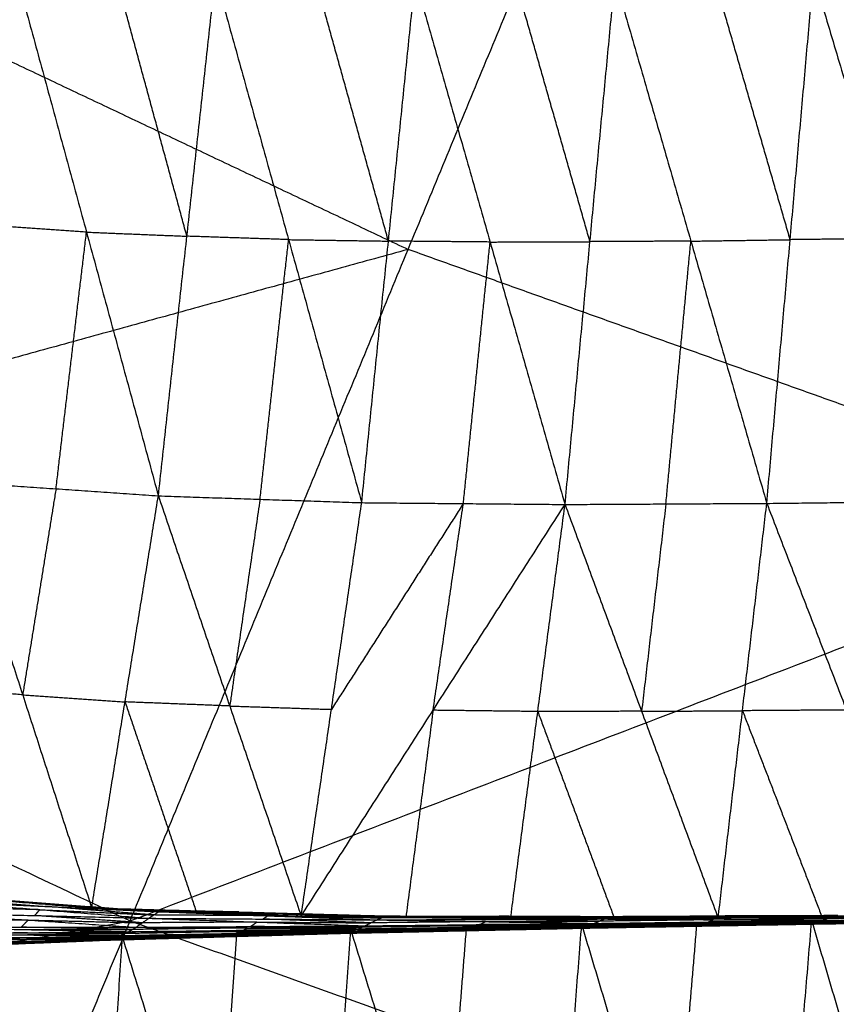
# Model space of a CAD drawing. Header units: millimetres. Extents: x -106 to 110, y -96 to 120.
# Tile 112 of 256: x -29.67 to -25.98, y -63.23 to -58.78. Entities that reach past the tile are written whole.
import ezdxf

# ---------------------------------------------------------------- set-up
doc = ezdxf.new("R2010")
doc.units = ezdxf.units.MM
doc.header["$MEASUREMENT"] = 0
doc.layers.add('Default', color=7, linetype='Continuous', true_color=0x000000)

msp = doc.modelspace()

# ---------------------------------------------------------------- linework, layer by layer
at = {"layer": 'Default'}
for points in [[(-36.3506, -59.4553, 5.5886), (-31.503, -58.1218, 5.1322), (-26.6554, -56.7884, 4.6759)], [(-29.1674, -62.8527, 5.5886), (-27.9114, -59.8205, 5.1322), (-26.6554, -56.7884, 4.6759)], [(-26.6554, -56.7884, 4.6759), (-23.2178, -58.0183, 4.6759), (-19.7802, -59.2483, 4.6759)], [(-31.503, -58.1218, 5.1322), (-29.7072, -58.9712, 5.1322), (-27.9114, -59.8205, 5.1322)], [(-29.6893, -58.5513, -1.081), (-29.3646, -59.7423, -0.4131), (-29.0399, -60.9333, 0.2549)], [(-28.9109, -59.7609, -0.4601), (-29.0733, -59.1654, -0.7941), (-29.2357, -58.5698, -1.128)], [(-29.0399, -60.9333, 0.2549), (-28.9109, -59.7609, -0.4601), (-28.782, -58.5884, -1.1751)], [(-28.782, -58.5884, -1.1751), (-28.4516, -59.7762, -0.5013), (-28.1213, -60.964, 0.1724)], [(-28.0004, -59.7829, -0.5418), (-28.1656, -59.189, -0.8787), (-28.3308, -58.5951, -1.2155)], [(-28.1213, -60.964, 0.1724), (-28.0004, -59.7829, -0.5418), (-27.8796, -58.6018, -1.256)], [(-27.8796, -58.6018, -1.256), (-27.5411, -59.787, -0.5798), (-27.2027, -60.9721, 0.0963)], [(-27.0899, -59.7854, -0.6146), (-27.2592, -59.1928, -0.9527), (-27.4284, -58.6003, -1.2908)], [(-27.2027, -60.9721, 0.0963), (-27.0899, -59.7854, -0.6146), (-26.9772, -58.5987, -1.3256)], [(-26.9772, -58.5987, -1.3256), (-26.6341, -59.783, -0.6491), (-26.2911, -60.9672, 0.0274)], [(-26.1855, -59.7764, -0.6787), (-26.357, -59.1842, -1.017), (-26.5285, -58.5921, -1.3553)], [(-26.2911, -60.9672, 0.0274), (-26.1855, -59.7764, -0.6787), (-26.0799, -58.5855, -1.3849)], [(-26.0799, -58.5855, -1.3849), (-25.727, -59.7713, -0.7101), (-25.3741, -60.957, -0.0353)], [(-29.1674, -62.8527, 5.5886), (-24.4738, -61.0505, 5.1322), (-19.7802, -59.2483, 4.6759)], [(-36.3506, -59.4553, 5.5886), (-32.759, -61.154, 5.5886), (-29.1674, -62.8527, 5.5886)], [(-29.3646, -59.7423, -0.4131), (-29.5958, -59.7263, -0.3909), (-29.827, -59.7103, -0.3687)], [(-29.5023, -60.9013, 0.2992), (-29.4335, -60.3218, -0.0569), (-29.3646, -59.7423, -0.4131)], [(-29.3646, -59.7423, -0.4131), (-29.1378, -59.7516, -0.4366), (-28.9109, -59.7609, -0.4601)], [(-28.4516, -59.7762, -0.5013), (-28.6813, -59.7685, -0.4807), (-28.9109, -59.7609, -0.4601)], [(-28.5806, -60.9487, 0.2137), (-28.5161, -60.3624, -0.1438), (-28.4516, -59.7762, -0.5013)], [(-28.4516, -59.7762, -0.5013), (-28.226, -59.7795, -0.5216), (-28.0004, -59.7829, -0.5418)], [(-27.5411, -59.787, -0.5798), (-27.7708, -59.7849, -0.5608), (-28.0004, -59.7829, -0.5418)], [(-27.662, -60.9681, 0.1344), (-27.6016, -60.3775, -0.2227), (-27.5411, -59.787, -0.5798)], [(-27.5411, -59.787, -0.5798), (-27.3155, -59.7862, -0.5972), (-27.0899, -59.7854, -0.6146)], [(-26.6341, -59.783, -0.6491), (-26.862, -59.7842, -0.6319), (-27.0899, -59.7854, -0.6146)], [(-26.7469, -60.9697, 0.0619), (-26.6905, -60.3763, -0.2936), (-26.6341, -59.783, -0.6491)], [(-26.6341, -59.783, -0.6491), (-26.4098, -59.7797, -0.6639), (-26.1855, -59.7764, -0.6787)], [(-25.727, -59.7713, -0.7101), (-25.9562, -59.7738, -0.6944), (-26.1855, -59.7764, -0.6787)], [(-27.9114, -59.8205, 5.1322), (-30.3352, -60.4873, 5.3604), (-32.759, -61.154, 5.5886)], [(-24.4738, -61.0505, 5.1322), (-26.1926, -60.4355, 5.1322), (-27.9114, -59.8205, 5.1322)], [(-29.9647, -60.8693, 0.3436), (-29.6529, -61.8317, 1.4257), (-29.3411, -62.7941, 2.5078)], [(-29.9647, -60.8693, 0.3436), (-29.5023, -60.9013, 0.2992), (-29.0399, -60.9333, 0.2549)], [(-29.5023, -60.9013, 0.2992), (-29.5776, -61.3665, 0.8625), (-29.6529, -61.8317, 1.4257)], [(-29.3411, -62.7941, 2.5078), (-29.1905, -61.8637, 1.3814), (-29.0399, -60.9333, 0.2549)], [(-29.0399, -60.9333, 0.2549), (-28.7174, -61.8822, 1.3446), (-28.3948, -62.831, 2.4343)], [(-29.0399, -60.9333, 0.2549), (-28.5806, -60.9487, 0.2137), (-28.1213, -60.964, 0.1724)], [(-28.5806, -60.9487, 0.2137), (-28.649, -61.4154, 0.7791), (-28.7174, -61.8822, 1.3446)], [(-26.2911, -60.9672, 0.0274), (-25.8326, -60.9621, -0.0039), (-25.3741, -60.957, -0.0353)], [(-28.3948, -62.831, 2.4343), (-28.258, -61.8975, 1.3034), (-28.1213, -60.964, 0.1724)], [(-28.3948, -62.831, 2.4343), (-27.7987, -61.9016, 1.2653), (-27.2027, -60.9721, 0.0963)], [(-27.662, -60.9681, 0.1344), (-27.96, -61.4328, 0.7189), (-28.258, -61.8975, 1.3034)], [(-28.1213, -60.964, 0.1724), (-27.662, -60.9681, 0.1344), (-27.2027, -60.9721, 0.0963)], [(-27.7987, -61.9016, 1.2653), (-27.7304, -61.4348, 0.6999), (-27.662, -60.9681, 0.1344)], [(-27.4486, -62.8423, 2.3593), (-27.3257, -61.9072, 1.2278), (-27.2027, -60.9721, 0.0963)], [(-27.2027, -60.9721, 0.0963), (-26.7469, -60.9697, 0.0619), (-26.2911, -60.9672, 0.0274)], [(-27.2027, -60.9721, 0.0963), (-26.8567, -61.9061, 1.1911), (-26.5108, -62.84, 2.2859)], [(-26.7469, -60.9697, 0.0619), (-26.8018, -61.4379, 0.6265), (-26.8567, -61.9061, 1.1911)], [(-26.5108, -62.84, 2.2859), (-26.4009, -61.9036, 1.1567), (-26.2911, -60.9672, 0.0274)], [(-26.2911, -60.9672, 0.0274), (-25.9311, -61.9004, 1.1213), (-25.5712, -62.8336, 2.2153)], [(-29.6529, -61.8317, 1.4257), (-29.8913, -61.8125, 1.4431), (-30.1298, -61.7933, 1.4605)], [(-29.6529, -61.8317, 1.4257), (-29.4217, -61.8477, 1.4035), (-29.1905, -61.8637, 1.3814)], [(-29.1905, -61.8637, 1.3814), (-29.0292, -62.3382, 1.9262), (-28.868, -62.8126, 2.4711)], [(-28.7174, -61.8822, 1.3446), (-28.9539, -61.873, 1.363), (-29.1905, -61.8637, 1.3814)], [(-28.7174, -61.8822, 1.3446), (-28.4877, -61.8898, 1.324), (-28.258, -61.8975, 1.3034)], [(-27.7987, -61.9016, 1.2653), (-27.8602, -62.3691, 1.8311), (-27.9217, -62.8367, 2.3968)], [(-27.3257, -61.9072, 1.2278), (-27.5622, -61.9044, 1.2466), (-27.7987, -61.9016, 1.2653)], [(-26.8567, -61.9061, 1.1911), (-27.0912, -61.9066, 1.2095), (-27.3257, -61.9072, 1.2278)], [(-27.3257, -61.9072, 1.2278), (-27.1527, -62.3742, 1.7752), (-26.9797, -62.8412, 2.3226)], [(-26.8567, -61.9061, 1.1911), (-26.6288, -61.9048, 1.1739), (-26.4009, -61.9036, 1.1567)], [(-25.9311, -61.9004, 1.1213), (-26.166, -61.902, 1.139), (-26.4009, -61.9036, 1.1567)], [(-26.4009, -61.9036, 1.1567), (-26.2209, -62.3702, 1.7036), (-26.041, -62.8368, 2.2506)], [(-30.2949, -62.7173, 2.5773), (-29.818, -62.7557, 2.5426), (-29.3411, -62.7941, 2.5078)], [(-30.2949, -62.7173, 2.5773), (-29.6664, -62.7642, 2.5138), (-29.0378, -62.8111, 2.4502)], [(-30.1808, -62.7402, 2.5421), (-29.8665, -62.7636, 2.5104), (-29.5523, -62.7871, 2.4786)], [(-30.0667, -62.7631, 2.5069), (-29.5748, -62.802, 2.4709), (-29.083, -62.8408, 2.4348)], [(-30.0667, -62.7631, 2.5069), (-29.5523, -62.7871, 2.4786), (-29.0378, -62.8111, 2.4502)], [(-29.6664, -62.7642, 2.5138), (-29.4279, -62.7834, 2.4964), (-29.1895, -62.8026, 2.479)], [(-30.1156, -62.8162, 2.4833), (-29.6283, -62.8488, 2.4659), (-29.141, -62.8815, 2.4484)], [(-30.1156, -62.8162, 2.4833), (-29.5993, -62.8285, 2.459), (-29.083, -62.8408, 2.4348)], [(-29.5748, -62.802, 2.4709), (-29.833, -62.7958, 2.483), (-30.0911, -62.7896, 2.4951)], [(-29.5993, -62.8285, 2.459), (-29.5871, -62.8152, 2.465), (-29.5748, -62.802, 2.4709)], [(-29.5748, -62.802, 2.4709), (-29.3176, -62.814, 2.4567), (-29.0604, -62.826, 2.4425)], [(-29.0604, -62.826, 2.4425), (-29.3063, -62.8065, 2.4605), (-29.5523, -62.7871, 2.4786)], [(-29.3411, -62.7941, 2.5078), (-29.1895, -62.8026, 2.479), (-29.0378, -62.8111, 2.4502)], [(-29.3411, -62.7941, 2.5078), (-28.868, -62.8126, 2.4711), (-28.3948, -62.831, 2.4343)], [(-29.3411, -62.7941, 2.5078), (-28.6765, -62.8123, 2.4453), (-28.012, -62.8304, 2.3827)], [(-29.1895, -62.8026, 2.479), (-28.8572, -62.8117, 2.4477), (-28.5249, -62.8207, 2.4164)], [(-28.6765, -62.8123, 2.4453), (-28.933, -62.8074, 2.4621), (-29.1895, -62.8026, 2.479)], [(-29.083, -62.8408, 2.4348), (-29.0604, -62.826, 2.4425), (-29.0378, -62.8111, 2.4502)], [(-28.5455, -62.8295, 2.4115), (-28.803, -62.8277, 2.427), (-29.0604, -62.826, 2.4425)], [(-29.0378, -62.8111, 2.4502), (-28.5455, -62.8295, 2.4115), (-28.0532, -62.8479, 2.3727)], [(-29.0378, -62.8111, 2.4502), (-28.5249, -62.8207, 2.4164), (-28.012, -62.8304, 2.3827)], [(-28.868, -62.8126, 2.4711), (-28.7723, -62.8124, 2.4582), (-28.6765, -62.8123, 2.4453)], [(-28.6765, -62.8123, 2.4453), (-28.44, -62.8215, 2.4269), (-28.2034, -62.8307, 2.4085)], [(-28.0326, -62.8391, 2.3777), (-28.2788, -62.8299, 2.3971), (-28.5249, -62.8207, 2.4164)], [(-25.9995, -62.8356, 2.2271), (-25.487, -62.8312, 2.1897), (-24.9745, -62.8267, 2.1523)], [(-39.1256, -64.6468, 6.9532), (-34.1465, -63.7498, 6.2709), (-29.1674, -62.8527, 5.5886)], [(-31.4201, -68.2913, 6.9532), (-30.2937, -65.572, 6.2709), (-29.1674, -62.8527, 5.5886)], [(-29.6283, -62.8488, 2.4659), (-29.8874, -62.8487, 2.4787), (-30.1466, -62.8485, 2.4916)], [(-29.6593, -62.8812, 2.4742), (-29.6438, -62.865, 2.47), (-29.6283, -62.8488, 2.4659)], [(-29.6283, -62.8488, 2.4659), (-29.3701, -62.855, 2.4537), (-29.112, -62.8612, 2.4416)], [(-29.112, -62.8612, 2.4416), (-29.3556, -62.8448, 2.4503), (-29.5993, -62.8285, 2.459)], [(-29.1674, -62.8527, 5.5886), (-25.4265, -64.1912, 5.5886), (-21.6857, -65.5297, 5.5886)], [(-29.141, -62.8815, 2.4484), (-29.112, -62.8612, 2.4416), (-29.083, -62.8408, 2.4348)], [(-28.5945, -62.8579, 2.4095), (-28.8533, -62.8596, 2.4255), (-29.112, -62.8612, 2.4416)], [(-29.083, -62.8408, 2.4348), (-28.5945, -62.8579, 2.4095), (-28.1061, -62.875, 2.3841)], [(-29.083, -62.8408, 2.4348), (-28.5681, -62.8444, 2.4038), (-28.0532, -62.8479, 2.3727)], [(-28.6235, -62.8783, 2.4163), (-28.609, -62.8681, 2.4129), (-28.5945, -62.8579, 2.4095)], [(-28.5945, -62.8579, 2.4095), (-28.3371, -62.8597, 2.3939), (-28.0797, -62.8615, 2.3784)], [(-28.5681, -62.8444, 2.4038), (-28.5568, -62.8369, 2.4076), (-28.5455, -62.8295, 2.4115)], [(-28.0797, -62.8615, 2.3784), (-28.3239, -62.8529, 2.3911), (-28.5681, -62.8444, 2.4038)], [(-28.5455, -62.8295, 2.4115), (-28.2891, -62.8343, 2.3946), (-28.0326, -62.8391, 2.3777)], [(-28.3948, -62.831, 2.4343), (-28.2034, -62.8307, 2.4085), (-28.012, -62.8304, 2.3827)], [(-28.3948, -62.831, 2.4343), (-27.9217, -62.8367, 2.3968), (-27.4486, -62.8423, 2.3593)], [(-28.2411, -62.9095, 2.4226), (-27.6842, -62.8899, 2.3812), (-27.1272, -62.8703, 2.3398)], [(-28.2034, -62.8307, 2.4085), (-27.9668, -62.8335, 2.3897), (-27.7303, -62.8363, 2.371)], [(-28.1707, -62.8926, 2.4286), (-27.6489, -62.8815, 2.3842), (-27.1272, -62.8703, 2.3398)], [(-28.1061, -62.875, 2.3841), (-28.0797, -62.8615, 2.3784), (-28.0532, -62.8479, 2.3727)], [(-28.1061, -62.875, 2.3841), (-27.5883, -62.8695, 2.3477), (-27.0705, -62.864, 2.3112)], [(-27.5619, -62.8559, 2.3419), (-27.8208, -62.8587, 2.3602), (-28.0797, -62.8615, 2.3784)], [(-28.0532, -62.8479, 2.3727), (-28.0326, -62.8391, 2.3777), (-28.012, -62.8304, 2.3827)], [(-28.0532, -62.8479, 2.3727), (-27.5391, -62.846, 2.3373), (-27.025, -62.844, 2.3019)], [(-28.0532, -62.8479, 2.3727), (-27.5619, -62.8559, 2.3419), (-27.0705, -62.864, 2.3112)], [(-27.5185, -62.8372, 2.3423), (-27.7755, -62.8382, 2.36), (-28.0326, -62.8391, 2.3777)], [(-28.012, -62.8304, 2.3827), (-27.7303, -62.8363, 2.371), (-27.4486, -62.8423, 2.3593)], [(-28.012, -62.8304, 2.3827), (-27.5185, -62.8372, 2.3423), (-27.025, -62.844, 2.3019)], [(-28.012, -62.8304, 2.3827), (-27.5009, -62.8314, 2.3459), (-26.9899, -62.8323, 2.3091)], [(-27.7303, -62.8363, 2.371), (-27.826, -62.8365, 2.3839), (-27.9217, -62.8367, 2.3968)], [(-27.2193, -62.8373, 2.3342), (-27.4748, -62.8368, 2.3526), (-27.7303, -62.8363, 2.371)], [(-27.6015, -62.8743, 2.3503), (-27.3426, -62.8715, 2.3321), (-27.0838, -62.8688, 2.3138)], [(-27.5883, -62.8695, 2.3477), (-27.5751, -62.8627, 2.3448), (-27.5619, -62.8559, 2.3419)], [(-27.0838, -62.8688, 2.3138), (-27.336, -62.8692, 2.3308), (-27.5883, -62.8695, 2.3477)], [(-27.5619, -62.8559, 2.3419), (-27.3048, -62.855, 2.3242), (-27.0477, -62.854, 2.3065)], [(-27.5391, -62.846, 2.3373), (-27.5288, -62.8416, 2.3398), (-27.5185, -62.8372, 2.3423)], [(-27.0477, -62.854, 2.3065), (-27.2934, -62.85, 2.3219), (-27.5391, -62.846, 2.3373)], [(-27.5185, -62.8372, 2.3423), (-27.263, -62.8377, 2.3239), (-27.0074, -62.8382, 2.3055)], [(-27.0074, -62.8382, 2.3055), (-27.2542, -62.8348, 2.3257), (-27.5009, -62.8314, 2.3459)], [(-27.5009, -62.8314, 2.3459), (-27.3601, -62.8343, 2.34), (-27.2193, -62.8373, 2.3342)], [(-27.4486, -62.8423, 2.3593), (-27.2193, -62.8373, 2.3342), (-26.9899, -62.8323, 2.3091)], [(-27.4486, -62.8423, 2.3593), (-26.9797, -62.8412, 2.3226), (-26.5108, -62.84, 2.2859)], [(-27.3412, -65.5954, 0.9719), (-27.2342, -64.2329, 1.6558), (-27.1272, -62.8703, 2.3398)], [(-27.2193, -62.8373, 2.3342), (-26.9848, -62.8367, 2.3158), (-26.7503, -62.8362, 2.2975)], [(-27.1888, -62.8867, 2.3394), (-26.6385, -62.8699, 2.2983), (-26.0881, -62.8532, 2.2571)], [(-27.1888, -62.8867, 2.3394), (-26.6632, -62.877, 2.2982), (-26.1375, -62.8674, 2.257)], [(-27.1888, -62.8867, 2.3394), (-27.158, -62.8785, 2.3396), (-27.1272, -62.8703, 2.3398)], [(-27.158, -62.8785, 2.3396), (-26.8828, -62.8701, 2.319), (-26.6076, -62.8618, 2.2984)], [(-26.6385, -62.8699, 2.2983), (-26.8982, -62.8742, 2.3189), (-27.158, -62.8785, 2.3396)], [(-27.1563, -62.886, 2.3305), (-26.6469, -62.8767, 2.2938), (-26.1375, -62.8674, 2.257)], [(-27.1563, -62.886, 2.3305), (-26.6333, -62.8767, 2.2901), (-26.1102, -62.8674, 2.2498)], [(-27.1272, -62.8703, 2.3398), (-26.6076, -62.8618, 2.2984), (-26.0881, -62.8532, 2.2571)], [(-27.1272, -62.8703, 2.3398), (-26.7229, -64.219, 1.6073), (-26.3186, -65.5677, 0.8748)], [(-27.1256, -62.8812, 2.3225), (-26.6051, -62.8726, 2.2829), (-26.0845, -62.8641, 2.2432)], [(-27.1256, -62.8812, 2.3225), (-26.6179, -62.8743, 2.2861), (-26.1102, -62.8674, 2.2498)], [(-26.5907, -62.8688, 2.2799), (-26.851, -62.8731, 2.2997), (-27.1113, -62.8774, 2.3195)], [(-27.097, -62.8735, 2.3165), (-26.5787, -62.8659, 2.2775), (-26.0604, -62.8583, 2.2384)], [(-27.097, -62.8735, 2.3165), (-27.0838, -62.8688, 2.3138), (-27.0705, -62.864, 2.3112)], [(-27.097, -62.8735, 2.3165), (-26.5907, -62.8688, 2.2799), (-26.0845, -62.8641, 2.2432)], [(-26.5655, -62.8612, 2.2748), (-26.8246, -62.865, 2.2943), (-27.0838, -62.8688, 2.3138)], [(-27.0705, -62.864, 2.3112), (-27.0477, -62.854, 2.3065), (-27.025, -62.844, 2.3019)], [(-27.0705, -62.864, 2.3112), (-26.5543, -62.8575, 2.2727), (-26.0381, -62.851, 2.2342)], [(-27.0705, -62.864, 2.3112), (-26.5655, -62.8612, 2.2748), (-26.0604, -62.8583, 2.2384)], [(-26.5315, -62.8475, 2.268), (-26.7896, -62.8508, 2.2873), (-27.0477, -62.854, 2.3065)], [(-27.025, -62.844, 2.3019), (-27.0074, -62.8382, 2.3055), (-26.9899, -62.8323, 2.3091)], [(-27.025, -62.844, 2.3019), (-26.5122, -62.8398, 2.2645), (-25.9995, -62.8356, 2.2271)], [(-27.025, -62.844, 2.3019), (-26.5315, -62.8475, 2.268), (-26.0381, -62.851, 2.2342)], [(-26.4947, -62.834, 2.2681), (-26.7511, -62.8361, 2.2868), (-27.0074, -62.8382, 2.3055)], [(-26.9899, -62.8323, 2.3091), (-26.4797, -62.8297, 2.2714), (-25.9694, -62.8272, 2.2336)], [(-26.9899, -62.8323, 2.3091), (-26.7503, -62.8362, 2.2975), (-26.5108, -62.84, 2.2859)], [(-26.9899, -62.8323, 2.3091), (-26.4947, -62.834, 2.2681), (-25.9995, -62.8356, 2.2271)], [(-26.7503, -62.8362, 2.2975), (-26.865, -62.8387, 2.31), (-26.9797, -62.8412, 2.3226)], [(-26.7503, -62.8362, 2.2975), (-26.615, -62.833, 2.2844), (-26.4797, -62.8297, 2.2714)], [(-26.2401, -62.8336, 2.2597), (-26.4952, -62.8349, 2.2786), (-26.7503, -62.8362, 2.2975)], [(-26.6076, -62.8618, 2.2984), (-26.6653, -63.5404, 1.9529), (-26.7229, -64.219, 1.6073)], [(-26.6632, -62.877, 2.2982), (-26.6508, -62.8735, 2.2983), (-26.6385, -62.8699, 2.2983)], [(-26.6469, -62.8767, 2.2938), (-26.3854, -62.872, 2.2736), (-26.1239, -62.8674, 2.2534)], [(-26.6385, -62.8699, 2.2983), (-26.3756, -62.8651, 2.2777), (-26.1128, -62.8603, 2.2571)], [(-26.1239, -62.8674, 2.2534), (-26.3786, -62.8721, 2.2718), (-26.6333, -62.8767, 2.2901)], [(-26.6179, -62.8743, 2.2861), (-26.3577, -62.87, 2.2663), (-26.0974, -62.8657, 2.2465)], [(-26.0974, -62.8657, 2.2465), (-26.3512, -62.8692, 2.2647), (-26.6051, -62.8726, 2.2829)], [(-26.6051, -62.8726, 2.2829), (-26.5979, -62.8707, 2.2814), (-26.5907, -62.8688, 2.2799)], [(-26.5907, -62.8688, 2.2799), (-26.3316, -62.865, 2.2604), (-26.0725, -62.8612, 2.2408)], [(-26.5787, -62.8659, 2.2775), (-26.5721, -62.8635, 2.2761), (-26.5655, -62.8612, 2.2748)], [(-26.0725, -62.8612, 2.2408), (-26.3256, -62.8635, 2.2591), (-26.5787, -62.8659, 2.2775)], [(-26.5655, -62.8612, 2.2748), (-26.3074, -62.8579, 2.2556), (-26.0493, -62.8547, 2.2363)], [(-26.5543, -62.8575, 2.2727), (-26.5429, -62.8525, 2.2704), (-26.5315, -62.8475, 2.268)], [(-26.0493, -62.8547, 2.2363), (-26.3018, -62.8561, 2.2545), (-26.5543, -62.8575, 2.2727)], [(-26.5315, -62.8475, 2.268), (-26.2752, -62.8454, 2.2493), (-26.0188, -62.8433, 2.2306)], [(-26.5122, -62.8398, 2.2645), (-26.5035, -62.8369, 2.2663), (-26.4947, -62.834, 2.2681)], [(-26.0188, -62.8433, 2.2306), (-26.2655, -62.8416, 2.2475), (-26.5122, -62.8398, 2.2645)], [(-26.5108, -62.84, 2.2859), (-26.2401, -62.8336, 2.2597), (-25.9694, -62.8272, 2.2336)], [(-26.5108, -62.84, 2.2859), (-26.041, -62.8368, 2.2506), (-25.5712, -62.8336, 2.2153)], [(-26.4947, -62.834, 2.2681), (-26.2396, -62.8327, 2.2492), (-25.9845, -62.8314, 2.2303)], [(-25.9845, -62.8314, 2.2303), (-26.2321, -62.8306, 2.2508), (-26.4797, -62.8297, 2.2714)], [(-26.3186, -65.5677, 0.8748), (-26.2033, -64.2105, 1.566), (-26.0881, -62.8532, 2.2571)], [(-26.2401, -62.8336, 2.2597), (-26.0052, -62.832, 2.2421), (-25.7703, -62.8304, 2.2244)], [(-26.041, -62.8368, 2.2506), (-26.1405, -62.8352, 2.2552), (-26.2401, -62.8336, 2.2597)], [(-26.1375, -62.8674, 2.257), (-25.5912, -62.8523, 2.218), (-25.0448, -62.8372, 2.1789)], [(-26.1375, -62.8674, 2.257), (-25.6107, -62.8585, 2.2168), (-25.084, -62.8496, 2.1767)], [(-26.1375, -62.8674, 2.257), (-26.1128, -62.8603, 2.2571), (-26.0881, -62.8532, 2.2571)], [(-26.1375, -62.8674, 2.257), (-26.1239, -62.8674, 2.2534), (-26.1102, -62.8674, 2.2498)], [(-25.5971, -62.8585, 2.2132), (-25.8605, -62.8629, 2.2333), (-26.1239, -62.8674, 2.2534)], [(-26.1128, -62.8603, 2.2571), (-25.8396, -62.8528, 2.2376), (-25.5664, -62.8452, 2.218)], [(-25.5912, -62.8523, 2.218), (-25.852, -62.8563, 2.2375), (-26.1128, -62.8603, 2.2571)], [(-26.1102, -62.8674, 2.2498), (-25.5971, -62.8585, 2.2132), (-25.084, -62.8496, 2.1767)], [(-26.1102, -62.8674, 2.2498), (-25.5863, -62.8588, 2.21), (-25.0623, -62.8501, 2.1702)], [(-26.1102, -62.8674, 2.2498), (-26.0974, -62.8657, 2.2465), (-26.0845, -62.8641, 2.2432)], [(-25.5734, -62.8571, 2.2067), (-25.8354, -62.8614, 2.2266), (-26.0974, -62.8657, 2.2465)], [(-26.0881, -62.8532, 2.2571), (-25.5664, -62.8452, 2.218), (-25.0448, -62.8372, 2.1789)], [(-26.0881, -62.8532, 2.2571), (-25.6911, -64.1971, 1.5214), (-25.294, -65.5409, 0.7857)], [(-26.0845, -62.8641, 2.2432), (-25.5632, -62.856, 2.2038), (-25.0419, -62.848, 2.1645)], [(-26.0845, -62.8641, 2.2432), (-25.5734, -62.8571, 2.2067), (-25.0623, -62.8501, 2.1702)], [(-26.0845, -62.8641, 2.2432), (-26.0725, -62.8612, 2.2408), (-26.0604, -62.8583, 2.2384)], [(-25.5512, -62.8531, 2.2014), (-25.8118, -62.8572, 2.2211), (-26.0725, -62.8612, 2.2408)], [(-26.0604, -62.8583, 2.2384), (-25.5416, -62.8511, 2.1994), (-25.0228, -62.8438, 2.1604)], [(-26.0604, -62.8583, 2.2384), (-25.5512, -62.8531, 2.2014), (-25.0419, -62.848, 2.1645)], [(-26.0604, -62.8583, 2.2384), (-26.0493, -62.8547, 2.2363), (-26.0381, -62.851, 2.2342)], [(-25.5305, -62.8474, 2.1973), (-25.7899, -62.851, 2.2168), (-26.0493, -62.8547, 2.2363)], [(-26.0381, -62.851, 2.2342), (-26.0188, -62.8433, 2.2306), (-25.9995, -62.8356, 2.2271)], [(-26.0381, -62.851, 2.2342), (-25.5217, -62.8447, 2.1956), (-25.0052, -62.8384, 2.157)], [(-26.0381, -62.851, 2.2342), (-25.5305, -62.8474, 2.1973), (-25.0228, -62.8438, 2.1604)], [(-25.5023, -62.837, 2.1921), (-25.7606, -62.8402, 2.2113), (-26.0188, -62.8433, 2.2306)], [(-25.9995, -62.8356, 2.2271), (-25.9845, -62.8314, 2.2303), (-25.9694, -62.8272, 2.2336)], [(-25.9995, -62.8356, 2.2271), (-25.5023, -62.837, 2.1921), (-25.0052, -62.8384, 2.157)], [(-25.472, -62.8269, 2.1929), (-25.7282, -62.8292, 2.2116), (-25.9845, -62.8314, 2.2303)], [(-30.213, -62.9125, 2.5136), (-29.6937, -62.9069, 2.4858), (-29.1743, -62.9014, 2.458)], [(-30.213, -62.9125, 2.5136), (-29.7117, -62.9157, 2.4917), (-29.2104, -62.9188, 2.4698)], [(-30.1776, -62.8809, 2.4999), (-29.676, -62.8911, 2.479), (-29.1743, -62.9014, 2.458)], [(-30.1776, -62.8809, 2.4999), (-29.6593, -62.8812, 2.4742), (-29.141, -62.8815, 2.4484)], [(-29.7117, -62.9157, 2.4917), (-29.452, -62.9129, 2.4778), (-29.1924, -62.9101, 2.4639)], [(-29.1924, -62.9101, 2.4639), (-29.443, -62.9085, 2.4749), (-29.6937, -62.9069, 2.4858)], [(-29.676, -62.8911, 2.479), (-29.4168, -62.8913, 2.4661), (-29.1577, -62.8914, 2.4532)], [(-29.1577, -62.8914, 2.4532), (-29.4085, -62.8863, 2.4637), (-29.6593, -62.8812, 2.4742)], [(-29.2889, -62.94, 2.5049), (-28.7298, -62.9163, 2.4667), (-28.1707, -62.8926, 2.4286)], [(-29.2889, -62.94, 2.5049), (-28.765, -62.9248, 2.4637), (-28.2411, -62.9095, 2.4226)], [(-29.2486, -62.9323, 2.4858), (-28.7265, -62.9195, 2.448), (-28.2043, -62.9068, 2.4101)], [(-29.2486, -62.9323, 2.4858), (-28.7449, -62.9209, 2.4542), (-28.2411, -62.9095, 2.4226)], [(-29.2456, -62.9331, 2.5143), (-28.9661, -62.9213, 2.4953), (-28.6865, -62.9094, 2.4762)], [(-28.7073, -62.9128, 2.4399), (-28.9684, -62.9192, 2.4589), (-29.2295, -62.9256, 2.4778)], [(-29.2104, -62.9188, 2.4698), (-28.6899, -62.909, 2.4345), (-28.1694, -62.8992, 2.3992)], [(-29.2104, -62.9188, 2.4698), (-29.1924, -62.9101, 2.4639), (-29.1743, -62.9014, 2.458)], [(-29.2104, -62.9188, 2.4698), (-28.7073, -62.9128, 2.4399), (-28.2043, -62.9068, 2.4101)], [(-29.2024, -62.9262, 2.5238), (-28.6865, -62.9094, 2.4762), (-28.1707, -62.8926, 2.4286)], [(-28.6719, -62.9003, 2.4286), (-28.9321, -62.9052, 2.4462), (-29.1924, -62.9101, 2.4639)], [(-29.1743, -62.9014, 2.458), (-29.1577, -62.8914, 2.4532), (-29.141, -62.8815, 2.4484)], [(-29.1743, -62.9014, 2.458), (-28.6554, -62.8948, 2.4246), (-28.1365, -62.8882, 2.3911)], [(-29.1743, -62.9014, 2.458), (-28.6719, -62.9003, 2.4286), (-28.1694, -62.8992, 2.3992)], [(-28.6387, -62.8848, 2.4198), (-28.8982, -62.8881, 2.4365), (-29.1577, -62.8914, 2.4532)], [(-29.141, -62.8815, 2.4484), (-28.6235, -62.8783, 2.4163), (-28.1061, -62.875, 2.3841)], [(-29.141, -62.8815, 2.4484), (-28.6387, -62.8848, 2.4198), (-28.1365, -62.8882, 2.3911)], [(-28.6865, -62.9094, 2.4762), (-28.7347, -63.5925, 2.1387), (-28.7829, -64.2756, 1.8012)], [(-28.7449, -62.9209, 2.4542), (-28.4838, -62.9145, 2.4353), (-28.2227, -62.9082, 2.4163)], [(-28.7298, -62.9163, 2.4667), (-28.4678, -62.9087, 2.4462), (-28.2059, -62.9011, 2.4256)], [(-28.2227, -62.9082, 2.4163), (-28.4746, -62.9139, 2.4321), (-28.7265, -62.9195, 2.448)], [(-28.7265, -62.9195, 2.448), (-28.7169, -62.9162, 2.4439), (-28.7073, -62.9128, 2.4399)], [(-28.7073, -62.9128, 2.4399), (-28.4471, -62.9079, 2.4223), (-28.1868, -62.903, 2.4046)], [(-28.6899, -62.909, 2.4345), (-28.6809, -62.9046, 2.4315), (-28.6719, -62.9003, 2.4286)], [(-28.1868, -62.903, 2.4046), (-28.4383, -62.906, 2.4195), (-28.6899, -62.909, 2.4345)], [(-28.6719, -62.9003, 2.4286), (-28.4124, -62.897, 2.4119), (-28.1529, -62.8937, 2.3951)], [(-28.6554, -62.8948, 2.4246), (-28.6471, -62.8898, 2.4222), (-28.6387, -62.8848, 2.4198)], [(-28.1529, -62.8937, 2.3951), (-28.4042, -62.8942, 2.4098), (-28.6554, -62.8948, 2.4246)], [(-28.6387, -62.8848, 2.4198), (-28.38, -62.8832, 2.4037), (-28.1213, -62.8816, 2.3876)], [(-28.1213, -62.8816, 2.3876), (-28.3724, -62.8799, 2.402), (-28.6235, -62.8783, 2.4163)], [(-28.3635, -65.625, 1.0787), (-28.2671, -64.2588, 1.7537), (-28.1707, -62.8926, 2.4286)], [(-28.2411, -62.9095, 2.4226), (-27.715, -62.8981, 2.381), (-27.1888, -62.8867, 2.3394)], [(-28.2411, -62.9095, 2.4226), (-28.2059, -62.9011, 2.4256), (-28.1707, -62.8926, 2.4286)], [(-28.2411, -62.9095, 2.4226), (-28.2227, -62.9082, 2.4163), (-28.2043, -62.9068, 2.4101)], [(-27.6966, -62.8967, 2.3748), (-27.9596, -62.9025, 2.3955), (-28.2227, -62.9082, 2.4163)], [(-28.2059, -62.9011, 2.4256), (-27.9274, -62.8913, 2.4049), (-27.6489, -62.8815, 2.3842)], [(-27.6842, -62.8899, 2.3812), (-27.945, -62.8955, 2.4034), (-28.2059, -62.9011, 2.4256)], [(-28.2043, -62.9068, 2.4101), (-27.6803, -62.8964, 2.3703), (-27.1563, -62.886, 2.3305)], [(-28.2043, -62.9068, 2.4101), (-27.6966, -62.8967, 2.3748), (-27.1888, -62.8867, 2.3394)], [(-28.2043, -62.9068, 2.4101), (-28.1868, -62.903, 2.4046), (-28.1694, -62.8992, 2.3992)], [(-27.6628, -62.8926, 2.3648), (-27.9248, -62.8978, 2.3847), (-28.1868, -62.903, 2.4046)], [(-28.1707, -62.8926, 2.4286), (-27.756, -64.244, 1.7003), (-27.3412, -65.5954, 0.9719)], [(-28.1694, -62.8992, 2.3992), (-27.6475, -62.8902, 2.3608), (-27.1256, -62.8812, 2.3225)], [(-28.1694, -62.8992, 2.3992), (-27.6628, -62.8926, 2.3648), (-27.1563, -62.886, 2.3305)], [(-28.1694, -62.8992, 2.3992), (-28.1529, -62.8937, 2.3951), (-28.1365, -62.8882, 2.3911)], [(-27.6311, -62.8847, 2.3568), (-27.892, -62.8892, 2.376), (-28.1529, -62.8937, 2.3951)], [(-28.1365, -62.8882, 2.3911), (-27.6167, -62.8808, 2.3538), (-27.097, -62.8735, 2.3165)], [(-28.1365, -62.8882, 2.3911), (-28.1213, -62.8816, 2.3876), (-28.1061, -62.875, 2.3841)], [(-28.1365, -62.8882, 2.3911), (-27.6311, -62.8847, 2.3568), (-27.1256, -62.8812, 2.3225)], [(-27.6015, -62.8743, 2.3503), (-27.8614, -62.8779, 2.369), (-28.1213, -62.8816, 2.3876)], [(-28.1061, -62.875, 2.3841), (-27.6015, -62.8743, 2.3503), (-27.097, -62.8735, 2.3165)], [(-27.6489, -62.8815, 2.3842), (-27.7024, -63.5627, 2.0422), (-27.756, -64.244, 1.7003)], [(-27.715, -62.8981, 2.381), (-27.6996, -62.894, 2.3811), (-27.6842, -62.8899, 2.3812)], [(-27.715, -62.8981, 2.381), (-27.7058, -62.8974, 2.3779), (-27.6966, -62.8967, 2.3748)], [(-27.6966, -62.8967, 2.3748), (-27.4346, -62.8915, 2.3549), (-27.1726, -62.8863, 2.335)], [(-27.6842, -62.8899, 2.3812), (-27.4211, -62.8842, 2.3604), (-27.158, -62.8785, 2.3396)], [(-27.1726, -62.8863, 2.335), (-27.4264, -62.8914, 2.3526), (-27.6803, -62.8964, 2.3703)], [(-27.6803, -62.8964, 2.3703), (-27.6716, -62.8945, 2.3676), (-27.6628, -62.8926, 2.3648)], [(-27.6628, -62.8926, 2.3648), (-27.4019, -62.8881, 2.3457), (-27.141, -62.8836, 2.3265)], [(-27.141, -62.8836, 2.3265), (-27.3942, -62.8869, 2.3437), (-27.6475, -62.8902, 2.3608)], [(-27.6475, -62.8902, 2.3608), (-27.6393, -62.8875, 2.3588), (-27.6311, -62.8847, 2.3568)], [(-27.6311, -62.8847, 2.3568), (-27.3712, -62.881, 2.3381), (-27.1113, -62.8774, 2.3195)], [(-27.6167, -62.8808, 2.3538), (-27.6091, -62.8776, 2.3521), (-27.6015, -62.8743, 2.3503)], [(-27.1113, -62.8774, 2.3195), (-27.364, -62.8791, 2.3366), (-27.6167, -62.8808, 2.3538)], [(-27.1888, -62.8867, 2.3394), (-27.1726, -62.8863, 2.335), (-27.1563, -62.886, 2.3305)], [(-26.6469, -62.8767, 2.2938), (-26.9097, -62.8815, 2.3144), (-27.1726, -62.8863, 2.335)], [(-27.1563, -62.886, 2.3305), (-27.141, -62.8836, 2.3265), (-27.1256, -62.8812, 2.3225)], [(-26.6179, -62.8743, 2.2861), (-26.8795, -62.879, 2.3063), (-27.141, -62.8836, 2.3265)], [(-27.1256, -62.8812, 2.3225), (-27.1113, -62.8774, 2.3195), (-27.097, -62.8735, 2.3165)], [(-26.6632, -62.877, 2.2982), (-26.6551, -62.8769, 2.296), (-26.6469, -62.8767, 2.2938)], [(-26.6333, -62.8767, 2.2901), (-26.6256, -62.8755, 2.2881), (-26.6179, -62.8743, 2.2861)], [(-30.3329, -62.9825, 2.5853), (-29.7676, -62.9544, 2.5545), (-29.2024, -62.9262, 2.5238)], [(-30.3329, -62.9825, 2.5853), (-29.8109, -62.9613, 2.5451), (-29.2889, -62.94, 2.5049)], [(-30.2911, -62.9653, 2.5557), (-29.7698, -62.9488, 2.5208), (-29.2486, -62.9323, 2.4858)], [(-30.2911, -62.9653, 2.5557), (-29.79, -62.9527, 2.5303), (-29.2889, -62.94, 2.5049)], [(-30.251, -62.9413, 2.5314), (-29.7307, -62.9301, 2.5006), (-29.2104, -62.9188, 2.4698)], [(-30.251, -62.9413, 2.5314), (-29.7498, -62.9368, 2.5086), (-29.2486, -62.9323, 2.4858)], [(-30.2279, -62.978, 2.6275), (-29.7151, -62.9521, 2.5756), (-29.2024, -62.9262, 2.5238)], [(-29.79, -62.9527, 2.5303), (-29.5293, -62.9444, 2.5128), (-29.2687, -62.9361, 2.4954)], [(-29.2687, -62.9361, 2.4954), (-29.5193, -62.9425, 2.5081), (-29.7698, -62.9488, 2.5208)], [(-29.7676, -62.9544, 2.5545), (-29.5066, -62.9438, 2.5344), (-29.2456, -62.9331, 2.5143)], [(-29.7498, -62.9368, 2.5086), (-29.4897, -62.9312, 2.4932), (-29.2295, -62.9256, 2.4778)], [(-29.2295, -62.9256, 2.4778), (-29.4801, -62.9278, 2.4892), (-29.7307, -62.9301, 2.5006)], [(-29.38, -65.6592, 1.1969), (-29.2912, -64.2927, 1.8603), (-29.2024, -62.9262, 2.5238)], [(-29.2889, -62.94, 2.5049), (-29.2456, -62.9331, 2.5143), (-29.2024, -62.9262, 2.5238)], [(-29.2889, -62.94, 2.5049), (-29.2687, -62.9361, 2.4954), (-29.2486, -62.9323, 2.4858)], [(-28.7449, -62.9209, 2.4542), (-29.0068, -62.9285, 2.4748), (-29.2687, -62.9361, 2.4954)], [(-29.2486, -62.9323, 2.4858), (-29.2295, -62.9256, 2.4778), (-29.2104, -62.9188, 2.4698)], [(-28.7298, -62.9163, 2.4667), (-28.9877, -62.9247, 2.4905), (-29.2456, -62.9331, 2.5143)], [(-29.2024, -62.9262, 2.5238), (-28.7829, -64.2756, 1.8012), (-28.3635, -65.625, 1.0787)], [(-28.765, -62.9248, 2.4637), (-28.7474, -62.9205, 2.4652), (-28.7298, -62.9163, 2.4667)], [(-28.765, -62.9248, 2.4637), (-28.7549, -62.9228, 2.459), (-28.7449, -62.9209, 2.4542)], [(-30.2279, -62.978, 2.6275), (-29.8039, -64.3186, 1.9122), (-29.38, -65.6592, 1.1969)]]:
    msp.add_open_spline(points, degree=2, dxfattribs=at)

doc.saveas('drawing.dxf')
